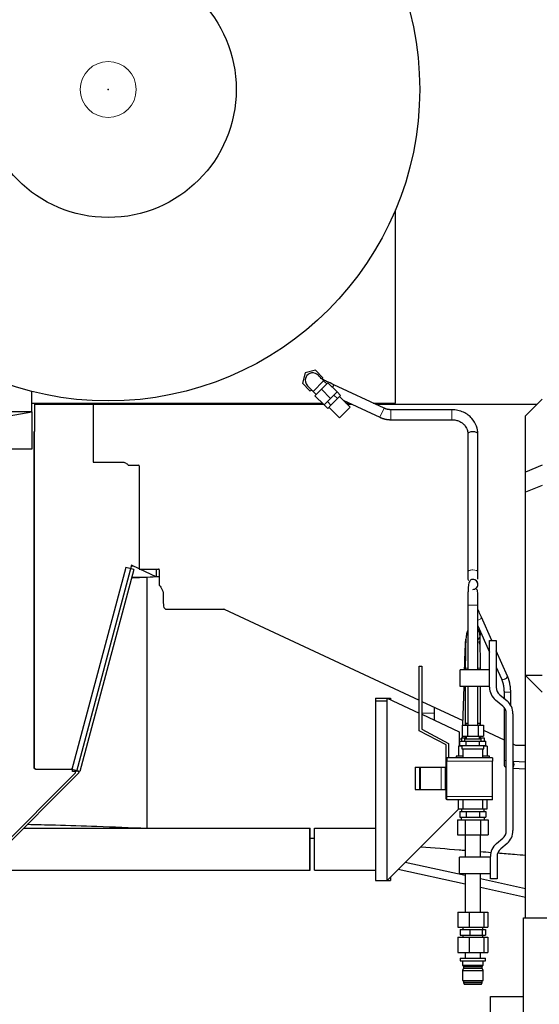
# Model space of a CAD drawing. Header units: inches. Extents: x 0 to 29700, y -16 to 21000.
# Tile 83 of 256: x 2734 to 3356, y 16175 to 17353. Entities that reach past the tile are written whole.
import ezdxf

# ---------------------------------------------------------------- set-up
doc = ezdxf.new("R2010")
doc.units = ezdxf.units.IN
doc.layers.add('1', color=7, linetype='Continuous', true_color=0xffffff)
doc.layers.add('254', color=7, linetype='Continuous', true_color=0xffffff)
doc.styles.add('latin_extended', font='simplex.shx')
doc.dimstyles.get("Standard").update_dxf_attribs({"dimtxt": 0.18, "dimasz": 0.18, "dimexe": 0.18, "dimexo": 0.0625, "dimgap": 0.09, "dimtad": 0, "dimtih": 1, "dimtoh": 1, "dimdec": 4, "dimzin": 0, "dimdsep": 46, "dimtxsty": 'Standard', "dimcen": 0.09, "dimadec": 0, "dimazin": 0, "dimtfac": 1, "dimtdec": 4, "dimtofl": 0, "dimtmove": 0, "dimatfit": 3, "dimfxl": 1, "dimtolj": 1, "dimtzin": 0, "dimarcsym": 0})

# ---------------------------------------------------------------- blocks, each defined once
blk = doc.blocks.new('_U0')
at = {"layer": '254', "color": 3, "linetype": 'Continuous', "lineweight": 13, "transparency": 16777216}
for p, q in [((2365.7, 16750.1), (2365.7, 13264.3)), ((3107.3, 14434.2), (3107.3, 13264.3)), ((2540.7, 13314.3), (2932.3, 13314.3))]:
    blk.add_line(p, q, dxfattribs=at)
at = {"layer": '254', "color": 3, "transparency": 16777216}
for points in [[(2540.7, 13343.4), (2540.7, 13285.1), (2365.7, 13314.3)], [(2932.3, 13285.1), (2932.3, 13343.4), (3107.3, 13314.3)]]:
    blk.add_solid(points, dxfattribs=at)
at = {"layer": 'Defpoints', "color": 0, "transparency": 16777216}
for p in [(2365.7, 16800.1), (3107.3, 14484.2), (3107.3, 13314.3)]:
    blk.add_point(p, dxfattribs=at)
at = {"layer": '254', "color": 2, "lineweight": 13, "transparency": 16777216, "insert": (2413.7, 13576.8), "char_height": 175, "attachment_point": 1, "style": 'latin_extended'}
blk.add_mtext('\\A1;742', dxfattribs=at)

msp = doc.modelspace()

# ---------------------------------------------------------------- linework, layer by layer
at = {"layer": '1', "color": 2, "linetype": 'Continuous', "lineweight": 25}
for p, q in [((3183.684, 16894.123), (3183.684, 17125.03)), ((3088.038, 16933.46), (3075.769, 16930.173)), ((3097.02, 16924.479), (3088.038, 16933.46)), ((3075.769, 16930.173), (3072.482, 16917.904)), ((3096.422, 16922.248), (3097.02, 16924.479)), ((3101.562, 16917.108), (3097.832, 16920.838)), ((2748.984, 16883.703), (2748.984, 16907.961)), ((3072.482, 16917.904), (3081.463, 16908.922)), ((3081.463, 16908.922), (3083.694, 16909.52)), ((3085.104, 16908.11), (3088.834, 16904.38)), ((3095.198, 16910.744), (3087.42, 16902.966)), ((3102.976, 16918.522), (3095.198, 16910.744)), ((3095.198, 16910.744), (3106.158, 16899.784)), ((3102.976, 16918.522), (3113.937, 16907.562)), ((3113.937, 16907.562), (3106.158, 16899.784)), ((3109.944, 16916.064), (3108.51, 16912.988)), ((3170.188, 16887.972), (3109.944, 16916.064)), ((3113.915, 16907.54), (3118.158, 16903.298)), ((3087.42, 16902.966), (3098.38, 16892.006)), ((3106.158, 16899.784), (3098.38, 16892.006)), ((3102.28, 16895.905), (3106.523, 16891.663)), ((3114.279, 16899.419), (3106.523, 16891.663)), ((3110.037, 16903.662), (3114.279, 16899.419)), ((3118.158, 16903.298), (3114.279, 16899.419)), ((3129.493, 16889.177), (3116.765, 16901.905)), ((3121.005, 16897.666), (3165.116, 16877.096)), ((3359.251, 16898.692), (3339.251, 16878.692)), ((2748.984, 16883.703), (2461.684, 16883.703)), ((2688.984, 16873.123), (2748.984, 16883.703)), ((2748.984, 16894.123), (3096.262, 16894.123)), ((2748.984, 16883.703), (2748.984, 16839.123)), ((2752.429, 16892.693), (2897.635, 16892.693)), ((2752.429, 16860.193), (2752.429, 16892.693)), ((2822.251, 16892.692), (3097.705, 16892.692)), ((2822.251, 16892.692), (2822.251, 16823.495)), ((3098.402, 16892.027), (3102.644, 16887.784)), ((3106.523, 16891.663), (3102.644, 16887.784)), ((3104.037, 16889.177), (3116.765, 16876.449)), ((3123.129, 16882.813), (3129.493, 16889.177)), ((3124.544, 16894.123), (3128.599, 16894.123)), ((3125.98, 16892.692), (3131.678, 16892.692)), ((3156.991, 16894.123), (3183.684, 16894.123)), ((3160.067, 16892.692), (3353.245, 16892.692)), ((3251.251, 16886.192), (3178.217, 16886.192)), ((3251.251, 16886.192), (3251.251, 16885.716)), ((3116.765, 16876.449), (3123.129, 16882.813)), ((3178.217, 16874.192), (3251.251, 16874.192)), ((3339.251, 16811.408), (3339.251, 16878.692)), ((2751.136, 16860.193), (2751.136, 16457.446)), ((2751.843, 16860.193), (2752.429, 16860.193)), ((2751.843, 16456.714), (2751.843, 16860.193)), ((2751.854, 16854.623), (2751.14, 16854.623)), ((3270.251, 16857.34), (3270.251, 16692.192)), ((3282.251, 16692.192), (3282.251, 16857.34)), ((3282.251, 16857.339), (3282.251, 16857.34)), ((2748.984, 16839.123), (2688.984, 16839.123)), ((2822.251, 16823.495), (2856.457, 16823.495)), ((2864.159, 16819.692), (2876.451, 16819.692)), ((2877.251, 16818.892), (2877.251, 16695.692)), ((3359.251, 16819.692), (3339.251, 16811.408)), ((3339.251, 16787.408), (3339.251, 16811.408)), ((3359.251, 16795.692), (3339.251, 16787.408)), ((3339.251, 16568.423), (3339.251, 16787.408)), ((2751.845, 16744.016), (2751.139, 16744.016)), ((2751.844, 16735.692), (2751.139, 16735.692)), ((2751.139, 16699.605), (2751.844, 16699.605)), ((2861.274, 16697.581), (2796.565, 16456.085)), ((2868.193, 16700.221), (2802.076, 16453.471)), ((2870.933, 16694.993), (2806.224, 16453.497)), ((2870.933, 16694.993), (2861.274, 16697.581)), ((2870.933, 16694.993), (2867.069, 16696.028)), ((2868.032, 16699.605), (2869.508, 16699.605)), ((2877.251, 16695.997), (2868.193, 16700.221)), ((2870.933, 16694.993), (2870.933, 16694.993)), ((2877.251, 16695.692), (2900.451, 16695.692)), ((2897.635, 16686.491), (2877.906, 16695.692)), ((2897.635, 16695.693), (2897.635, 16686.491)), ((2751.844, 16685.692), (2751.139, 16685.692)), ((2886.84, 16685.692), (2868.444, 16685.692)), ((2901.251, 16694.892), (2901.251, 16676.29)), ((3276.251, 16683.33), (3276.251, 16683.33)), ((2908.625, 16647.692), (2978.493, 16647.692)), ((2978.831, 16647.617), (3212.149, 16538.819)), ((3298.899, 16610.055), (3286.454, 16638.164)), ((3286.482, 16638.092), (3286.454, 16638.164)), ((3286.454, 16638.164), (3286.454, 16638.164)), ((3282.251, 16627.896), (3296.251, 16596.275)), ((3296.251, 16610.055), (3304.251, 16610.055)), ((3296.251, 16554.381), (3296.251, 16610.055)), ((3304.251, 16610.055), (3304.251, 16554.381)), ((3317.726, 16567.529), (3304.25, 16597.967)), ((3212.15, 16579.33), (3215.15, 16579.33)), ((3212.15, 16502.225), (3212.15, 16579.33)), ((3215.15, 16579.33), (3215.15, 16504.036)), ((3266.035, 16577.609), (3265.968, 16575.329)), ((3304.25, 16578.205), (3310.411, 16564.29)), ((3261.25, 16555.33), (3261.25, 16575.33)), ((3296.251, 16575.33), (3261.25, 16575.33)), ((3317.726, 16567.529), (3317.726, 16567.529)), ((3339.251, 16278.722), (3339.251, 16568.423)), ((3359.251, 16568.423), (3339.251, 16568.423)), ((3339.251, 16568.423), (3359.251, 16548.423)), ((3296.251, 16555.33), (3261.25, 16555.33)), ((3265.375, 16555.329), (3263.996, 16508.831)), ((3308.537, 16545.189), (3317.106, 16537.998)), ((3313.546, 16548.376), (3313.546, 16540.985)), ((3321.546, 16532.72), (3321.546, 16548.376)), ((3159.758, 16541.274), (3159.758, 16538.173)), ((3159.758, 16541.274), (3177.758, 16541.274)), ((3159.758, 16538.173), (3173.758, 16538.173)), ((3159.758, 16538.173), (3159.758, 16323.249)), ((3173.758, 16323.249), (3173.758, 16541.005)), ((3173.949, 16541.184), (3212.152, 16523.37)), ((3177.758, 16541.274), (3177.758, 16539.408)), ((3215.147, 16537.421), (3264.164, 16514.564)), ((3230.234, 16523.216), (3230.234, 16530.386)), ((3311.964, 16531.87), (3303.395, 16539.06)), ((3313.546, 16530.266), (3313.546, 16466.876)), ((3215.151, 16521.972), (3259.758, 16501.171)), ((3316.251, 16382.869), (3316.251, 16522.677)), ((3324.251, 16522.677), (3324.251, 16382.869)), ((3263.549, 16508.83), (3269.9, 16508.83)), ((3263.549, 16508.83), (3263.549, 16495.83)), ((3270.25, 16510.83), (3267.75, 16510.83)), ((3267.75, 16510.83), (3267.75, 16508.83)), ((3269.9, 16508.83), (3282.601, 16508.83)), ((3269.9, 16508.83), (3269.9, 16495.83)), ((3284.75, 16510.83), (3282.25, 16510.83)), ((3282.601, 16508.83), (3288.952, 16508.83)), ((3282.601, 16508.83), (3282.601, 16495.83)), ((3284.75, 16510.83), (3284.75, 16508.83)), ((3284.75, 16510.83), (3284.75, 16508.83)), ((3288.952, 16508.83), (3288.952, 16495.83)), ((3244.25, 16485.33), (3212.15, 16502.225)), ((3215.15, 16504.036), (3247.25, 16487.141)), ((3259.758, 16501.171), (3259.758, 16483.83)), ((3263.549, 16495.83), (3269.9, 16495.83)), ((3268.25, 16495.83), (3268.25, 16492.83)), ((3269.9, 16495.83), (3282.601, 16495.83)), ((3282.601, 16495.83), (3288.952, 16495.83)), ((3284.25, 16492.83), (3284.25, 16495.83)), ((3288.947, 16503.007), (3313.545, 16491.537)), ((2751.136, 16487.766), (2751.843, 16487.766)), ((3244.25, 16454.83), (3244.25, 16485.33)), ((3247.25, 16487.141), (3247.25, 16469.83)), ((3263.251, 16483.83), (3258.93, 16483.83)), ((3258.93, 16483.83), (3258.93, 16471.83)), ((3262.75, 16492.216), (3259.758, 16492.216)), ((3260.662, 16489.83), (3268.456, 16489.83)), ((3260.662, 16484.83), (3260.662, 16489.83)), ((3260.662, 16484.83), (3268.456, 16484.83)), ((3262.75, 16493.83), (3268.251, 16493.83)), ((3262.75, 16493.83), (3262.75, 16489.83)), ((3263.25, 16484.83), (3263.25, 16480.83)), ((3266.316, 16492.83), (3266.316, 16489.83)), ((3266.316, 16492.83), (3276.25, 16492.83)), ((3268.456, 16489.83), (3284.045, 16489.83)), ((3268.456, 16484.83), (3268.456, 16489.83)), ((3268.456, 16484.83), (3284.045, 16484.83)), ((3276.25, 16492.83), (3286.185, 16492.83)), ((3284.045, 16489.83), (3291.839, 16489.83)), ((3284.045, 16484.83), (3284.045, 16489.83)), ((3284.045, 16484.83), (3291.839, 16484.83)), ((3284.25, 16493.83), (3289.75, 16493.83)), ((3286.185, 16489.83), (3286.185, 16492.83)), ((3289.25, 16480.83), (3289.25, 16484.83)), ((3293.571, 16483.83), (3289.25, 16483.83)), ((3289.75, 16493.83), (3289.75, 16489.83)), ((3289.75, 16493.83), (3289.75, 16489.83)), ((3291.839, 16484.83), (3291.839, 16489.83)), ((3293.571, 16483.83), (3293.571, 16471.83)), ((3324.25, 16486.545), (3327.123, 16485.206)), ((3327.123, 16485.206), (3339.254, 16485.206)), ((3256.25, 16471.83), (3256.25, 16469.83)), ((3264.25, 16471.83), (3256.25, 16471.83)), ((3263.25, 16480.83), (3289.25, 16480.83)), ((3264.25, 16480.83), (3264.25, 16469.83)), ((3288.25, 16469.83), (3288.25, 16480.83)), ((3296.25, 16471.83), (3288.251, 16471.83)), ((3296.25, 16469.83), (3296.25, 16471.83)), ((3245.25, 16469.83), (3245.25, 16465.83)), ((3299.75, 16469.83), (3245.25, 16469.83)), ((3245.25, 16423.83), (3245.25, 16465.83)), ((3299.75, 16469.83), (3299.75, 16465.83)), ((3299.75, 16423.83), (3299.75, 16465.83)), ((3339.251, 16464.696), (3324.251, 16465.662)), ((2801.17, 16451.859), (2687.919, 16338.607)), ((2689.626, 16336.425), (2805.577, 16452.376)), ((2753.307, 16456.714), (2751.843, 16456.714)), ((2753.307, 16456.148), (2753.307, 16456.714)), ((2796.444, 16456.148), (2753.307, 16456.148)), ((2796.444, 16456.734), (2796.444, 16456.148)), ((2797.444, 16456.734), (2796.444, 16456.734)), ((2806.224, 16453.497), (2796.565, 16456.085)), ((2797.444, 16453.471), (2797.444, 16456.734)), ((2802.076, 16453.471), (2797.444, 16453.471)), ((2801.17, 16451.859), (2801.17, 16453.472)), ((2805.577, 16452.376), (2803.809, 16454.144)), ((3207.12, 16458.83), (3212.62, 16458.83)), ((3207.12, 16458.83), (3207.12, 16432.078)), ((3212.62, 16458.83), (3213.62, 16458.83)), ((3212.62, 16458.83), (3212.62, 16432.078)), ((3213.62, 16458.83), (3238.25, 16458.83)), ((3238.25, 16458.83), (3243.25, 16458.83)), ((3243.25, 16458.83), (3243.25, 16432.078)), ((3245.25, 16454.83), (3243.25, 16454.83)), ((3324.251, 16457.645), (3339.253, 16456.68)), ((3207.12, 16432.078), (3212.62, 16432.078)), ((3212.62, 16432.078), (3213.62, 16432.078)), ((3213.62, 16432.078), (3238.25, 16432.078)), ((3238.25, 16432.078), (3243.25, 16432.078)), ((3243.25, 16434.83), (3245.25, 16434.83)), ((3244.25, 16420.33), (3244.25, 16434.83)), ((3245.25, 16420.33), (3244.25, 16420.33)), ((3245.25, 16419.83), (3245.25, 16423.83)), ((3299.75, 16419.83), (3245.25, 16419.83)), ((3258.93, 16408.83), (3258.93, 16419.83)), ((3264.25, 16419.83), (3264.25, 16408.83)), ((3288.25, 16408.83), (3288.25, 16419.83)), ((3293.571, 16408.83), (3293.571, 16419.83)), ((3299.75, 16419.83), (3299.75, 16423.83)), ((3259.339, 16408.83), (3173.758, 16323.249)), ((3258.93, 16408.83), (3262.75, 16408.83)), ((3260.662, 16405.83), (3264.559, 16405.83)), ((3260.662, 16405.83), (3260.662, 16398.83)), ((3262.75, 16408.83), (3262.75, 16405.83)), ((3262.75, 16408.83), (3289.75, 16408.83)), ((3264.559, 16405.83), (3268.456, 16405.83)), ((3268.456, 16405.83), (3276.25, 16405.83)), ((3268.456, 16405.83), (3268.456, 16398.83)), ((3276.25, 16405.83), (3284.045, 16405.83)), ((3284.045, 16405.83), (3287.942, 16405.83)), ((3284.045, 16405.83), (3284.045, 16398.83)), ((3287.942, 16405.83), (3291.839, 16405.83)), ((3289.75, 16405.83), (3289.75, 16408.83)), ((3289.75, 16408.83), (3293.571, 16408.83)), ((3291.839, 16405.83), (3291.839, 16398.83)), ((3257.775, 16395.83), (3267.013, 16395.83)), ((3257.775, 16395.83), (3257.775, 16377.83)), ((3260.662, 16398.83), (3262.705, 16398.83)), ((3262.25, 16398.83), (3262.25, 16395.83)), ((3262.705, 16398.83), (3266.413, 16398.83)), ((3266.413, 16398.83), (3268.456, 16398.83)), ((3267.013, 16395.83), (3285.488, 16395.83)), ((3267.013, 16395.83), (3267.013, 16377.83)), ((3268.456, 16398.83), (3272.542, 16398.83)), ((3272.542, 16398.83), (3279.958, 16398.83)), ((3279.958, 16398.83), (3284.045, 16398.83)), ((3284.045, 16398.83), (3286.088, 16398.83)), ((3285.488, 16395.83), (3294.726, 16395.83)), ((3285.488, 16395.83), (3285.488, 16377.83)), ((3286.088, 16398.83), (3289.796, 16398.83)), ((3289.796, 16398.83), (3291.839, 16398.83)), ((3290.25, 16395.83), (3290.25, 16398.83)), ((3294.726, 16395.83), (3294.726, 16377.83)), ((2738.895, 16385.692), (3081.1, 16385.692)), ((3081.1, 16385.692), (3081.752, 16385.692)), ((3081.1, 16335.692), (3081.1, 16385.692)), ((3081.752, 16335.692), (3081.752, 16385.692)), ((3086.752, 16385.692), (3159.757, 16385.692)), ((3086.752, 16335.692), (3086.752, 16385.692)), ((3257.775, 16377.83), (3267.013, 16377.83)), ((3267.013, 16377.83), (3285.488, 16377.83)), ((3267.25, 16377.83), (3267.25, 16351.33)), ((3285.25, 16351.33), (3285.25, 16377.83)), ((3285.488, 16377.83), (3294.726, 16377.83)), ((3304.395, 16367.325), (3311.964, 16373.676)), ((3317.106, 16367.548), (3309.537, 16361.197)), ((3267.255, 16329.036), (3195.467, 16344.949)), ((3260.251, 16331.33), (3260.251, 16351.33)), ((3297.251, 16351.33), (3260.251, 16351.33)), ((3297.251, 16325.33), (3297.251, 16352.004)), ((3305.251, 16352.004), (3305.251, 16325.33)), ((2605.764, 16335.692), (3081.1, 16335.692)), ((3081.1, 16335.692), (3081.752, 16335.692)), ((3086.752, 16335.692), (3159.757, 16335.692)), ((3267.254, 16318.794), (3187.083, 16336.565)), ((3297.251, 16331.33), (3260.251, 16331.33)), ((3267.25, 16331.33), (3267.25, 16285.33)), ((3285.25, 16285.33), (3285.25, 16331.33)), ((3159.758, 16323.249), (3177.758, 16323.249)), ((3177.758, 16327.252), (3177.758, 16323.249)), ((3339.258, 16313.075), (3285.251, 16325.047)), ((3305.251, 16325.33), (3297.251, 16325.33)), ((3339.258, 16302.833), (3285.251, 16314.804)), ((3258.483, 16285.33), (3271.753, 16285.33)), ((3258.483, 16285.33), (3258.483, 16267.33)), ((3271.753, 16285.33), (3289.52, 16285.33)), ((3271.753, 16285.33), (3271.753, 16267.33)), ((3289.52, 16285.33), (3294.018, 16285.33)), ((3289.52, 16285.33), (3289.52, 16267.33)), ((3294.018, 16285.33), (3294.018, 16267.33)), ((3337.03, 16278.721), (3629.03, 16278.721)), ((3337.03, 16128.721), (3337.03, 16278.721)), ((3258.483, 16267.33), (3271.753, 16267.33)), ((3261.259, 16264.83), (3272.456, 16264.83)), ((3261.259, 16264.83), (3261.259, 16257.83)), ((3264.25, 16267.33), (3264.25, 16264.83)), ((3271.753, 16267.33), (3289.52, 16267.33)), ((3272.456, 16264.83), (3287.447, 16264.83)), ((3272.456, 16264.83), (3272.456, 16257.83)), ((3287.447, 16264.83), (3291.242, 16264.83)), ((3287.447, 16264.83), (3287.447, 16257.83)), ((3288.25, 16264.83), (3288.25, 16267.33)), ((3289.52, 16267.33), (3294.018, 16267.33)), ((3291.242, 16264.83), (3291.242, 16257.83)), ((3258.483, 16255.33), (3271.753, 16255.33)), ((3258.483, 16255.33), (3258.483, 16237.33)), ((3261.259, 16257.83), (3272.456, 16257.83)), ((3264.25, 16257.83), (3264.25, 16255.33)), ((3271.753, 16255.33), (3289.52, 16255.33)), ((3271.753, 16255.33), (3271.753, 16237.33)), ((3272.456, 16257.83), (3287.447, 16257.83)), ((3287.447, 16257.83), (3291.242, 16257.83)), ((3288.25, 16255.33), (3288.25, 16257.83)), ((3289.52, 16255.33), (3294.018, 16255.33)), ((3289.52, 16255.33), (3289.52, 16237.33)), ((3294.018, 16255.33), (3294.018, 16237.33)), ((3258.483, 16237.33), (3271.753, 16237.33)), ((3267.25, 16237.33), (3267.25, 16230.53)), ((3271.753, 16237.33), (3289.52, 16237.33)), ((3285.25, 16230.53), (3285.25, 16237.33)), ((3289.52, 16237.33), (3294.018, 16237.33)), ((3261.25, 16230.53), (3261.25, 16227.03)), ((3261.25, 16230.53), (3291.25, 16230.53)), ((3261.25, 16227.03), (3291.25, 16227.03)), ((3263.75, 16227.03), (3263.75, 16222.03)), ((3288.75, 16222.03), (3288.75, 16227.03)), ((3291.25, 16227.03), (3291.25, 16230.53)), ((3263.75, 16222.03), (3265.25, 16220.53)), ((3263.75, 16222.03), (3288.75, 16222.03)), ((3265.25, 16218.53), (3263.75, 16215.73)), ((3263.75, 16215.73), (3263.75, 16203.83)), ((3263.75, 16215.73), (3288.75, 16215.73)), ((3265.25, 16220.53), (3265.25, 16218.53)), ((3265.25, 16220.53), (3287.25, 16220.53)), ((3265.25, 16218.53), (3287.25, 16218.53)), ((3287.25, 16220.53), (3288.75, 16222.03)), ((3287.25, 16218.53), (3287.25, 16220.53)), ((3288.75, 16215.73), (3287.25, 16218.53)), ((3288.75, 16203.83), (3288.75, 16215.73)), ((3263.75, 16203.83), (3264.95, 16203.33)), ((3263.75, 16203.83), (3288.75, 16203.83)), ((3264.95, 16203.33), (3264.95, 16201.33)), ((3264.95, 16203.33), (3287.55, 16203.33)), ((3264.95, 16201.33), (3265.75, 16199.33)), ((3264.95, 16201.33), (3287.55, 16201.33)), ((3286.75, 16199.33), (3287.55, 16201.33)), ((3287.55, 16203.33), (3288.75, 16203.83)), ((3287.55, 16201.33), (3287.55, 16203.33)), ((3265.75, 16199.33), (3286.75, 16199.33)), ((3297.251, 16152.191), (3297.251, 16184.692)), ((3297.251, 16184.692), (3337.03, 16184.692))]:
    msp.add_line(p, q, dxfattribs=at)
at = {"layer": '1', "color": 110, "linetype": 'Continuous', "lineweight": 13}
for p, q in [((3097.832, 16920.838), (3085.104, 16908.11)), ((3170.188, 16887.972), (3165.116, 16877.096)), ((3178.217, 16886.192), (3178.217, 16874.192)), ((3251.251, 16885.716), (3251.251, 16874.192)), ((3313.546, 16548.376), (3317.546, 16548.376)), ((3317.546, 16548.376), (3321.545, 16548.376)), ((3215.151, 16523.216), (3230.234, 16523.216)), ((3299.75, 16465.83), (3245.25, 16465.83)), ((3316.25, 16466.876), (3313.546, 16466.876)), ((3213.62, 16458.83), (3213.62, 16432.078)), ((3238.25, 16458.83), (3238.25, 16432.078)), ((3299.75, 16423.83), (3245.25, 16423.83))]:
    msp.add_line(p, q, dxfattribs=at)
at = {"layer": '1', "color": 2, "linetype": 'Continuous', "lineweight": 25}
for radius in [372.5, 153.098]:
    msp.add_circle((2840.184, 17269.124), radius, dxfattribs=at)
at = {"layer": '1', "color": 110, "linetype": 'Continuous', "lineweight": 13}
msp.add_circle((2840.184, 17269.124), 33.463, dxfattribs=at)
at = {"layer": '1', "color": 2, "linetype": 'Continuous', "lineweight": 25}
for centre, radius, start, end in [((3084.751, 16921.191), 9, 90, 225.028125), ((3084.751, 16921.191), 9, 45.0225, 90), ((2876.451, 16818.892), 0.8, 0, 90), ((2900.451, 16694.892), 0.8, 0, 90), ((3276.251, 16677.33), 6, 0, 90.084375), ((3276.251, 16677.33), 6, 0, 90), ((3276.251, 16677.33), 6, 269.994375, 0), ((3276.251, 16677.33), 6, 308.19375, 0), ((2978.493, 16646.892), 0.8, 65, 90), ((3276.25, 16617.33), 9, 312.1425, 47.503125), ((3276.249, 16617.33), 9, 312.1425, 47.503125), ((3316.251, 16554.381), 20, 180, 230), ((3316.251, 16554.381), 12, 180, 230), ((3304.251, 16522.677), 12, 0, 50), ((3304.251, 16522.677), 20, 0, 50), ((3317.546, 16462.085), 4, 162, 180), ((3317.546, 16462.085), 4, 180, 251.11125), ((3304.251, 16382.869), 12, 310, 0), ((3304.251, 16382.869), 20, 310, 0), ((3317.251, 16352.004), 20, 130, 180), ((3317.251, 16352.004), 12, 130, 180)]:
    msp.add_arc(centre, radius, start, end, dxfattribs=at)
for centre, major_axis, ratio, start_param, end_param in [((3276.251, 16857.34), (6, 0), 0.40553396, 1.57079633, 3.14159265), ((3276.251, 16857.34), (6, 0), 0.40553396, 0, 1.57079633), ((2886.851, 16535.693), (0, -150), 0.0004465, 0, 3.14129799), ((3275.031, 16577.342), (8.996, -0.267), 0.00010951, 2.62322987, 3.14159071), ((3314.068, 16565.91), (3.658, 1.619), 0.46101347, 4.51105261, 6.28318531)]:
    msp.add_ellipse(centre, major_axis=major_axis, ratio=ratio, start_param=start_param, end_param=end_param, dxfattribs=at)
at = {"layer": '1', "color": 110, "linetype": 'Continuous', "lineweight": 13}
for centre, major_axis, ratio, start_param, end_param in [((3276.251, 16692.192), (6, 0), 0.40553396, 1.57079633, 3.14620684), ((3276.251, 16692.192), (6, 0), 0.40553396, 0.00049084, 1.57079633), ((3276.251, 16652.33), (6, 0), 0.00003857, 3.14159265, 4.71238897), ((3276.251, 16652.33), (6, 0), 0.00003857, 4.71238897, 6.28318505), ((3282.797, 16636.545), (3.658, 1.619), 0.46101347, 4.51105261, 6.24108841), ((3282.797, 16636.545), (3.658, 1.619), 0.46101347, 4.36074703, 4.51105261), ((3276.249, 16577.33), (-9, 0), 0.00001815, 5.44290745, 6.28318531), ((3276.249, 16577.33), (-9, 0), 0.00001815, 3.14159293, 3.9680279), ((3314.068, 16565.91), (3.658, 1.619), 0.46101347, 3.14151456, 4.51105261), ((3268.476, 16483.216), (0, -9), 0.90613945, 4.42198801, 4.64405934), ((3323.019, 16461.733), (0.257, 3.992), 0.63435175, 3.74788933, 5.87916542)]:
    msp.add_ellipse(centre, major_axis=major_axis, ratio=ratio, start_param=start_param, end_param=end_param, dxfattribs=at)
at = {"layer": '1', "color": 2, "linetype": 'Continuous', "lineweight": 25}
for points, knots in [([(3085.543, 16930.149), (3085.521, 16930.153), (3084.808, 16930.299), (3083.375, 16930.132), (3081.421, 16929.641), (3079.283, 16928.477), (3077.591, 16927.007), (3077.011, 16925.632), (3076.892, 16925.273)], [0, 0, 0, 0, 0.00627098, 0.20633091, 0.39755645, 0.57588699, 0.89515106, 1, 1, 1, 1]), ([(3097.832, 16920.838), (3096.831, 16921.839), (3095.247, 16923.423), (3093.233, 16925.437), (3092.085, 16926.585), (3091.31, 16927.36), (3091.121, 16927.549), (3091.115, 16927.555)], [0, 0, 0, 0, 0.28160257, 0.48367586, 0.68144807, 0.79237332, 1, 1, 1, 1]), ([(3109.944, 16916.063), (3106.853, 16917.508), (3102.18, 16919.677), (3098.035, 16921.57), (3096.547, 16922.244)], [0, 0, 0, 0, 0.60159338, 1, 1, 1, 1]), ([(3078.387, 16914.827), (3078.39, 16914.824), (3078.536, 16914.678), (3079.176, 16914.038), (3080.241, 16912.974), (3081.69, 16911.524), (3083.323, 16909.891), (3084.384, 16908.83), (3085.104, 16908.11)], [0, 0, 0, 0, 0.17867851, 0.28231089, 0.48432266, 0.68154424, 0.79246048, 1, 1, 1, 1]), ([(3282.251, 16857.34), (3282.199, 16860.525), (3281.064, 16867.009), (3276.479, 16874.746), (3270.648, 16880.058), (3265.006, 16883.418), (3258.379, 16885.638), (3253.693, 16886.169), (3251.251, 16886.192)], [0, 0, 0, 0, 0.20281931, 0.43909249, 0.56835585, 0.70544236, 0.85090523, 1, 1, 1, 1]), ([(3251.251, 16874.192), (3252.872, 16874.203), (3255.856, 16873.898), (3259.993, 16872.515), (3263.405, 16870.496), (3266.887, 16867.373), (3269.648, 16862.89), (3270.265, 16859.184), (3270.251, 16857.34)], [0, 0, 0, 0, 0.15750537, 0.30057601, 0.43705836, 0.56597122, 0.79604147, 1, 1, 1, 1]), ([(2856.457, 16823.495), (2857.21, 16823.495), (2857.952, 16823.424), (2859.413, 16823.129), (2860.139, 16822.9), (2861.492, 16822.273), (2862.133, 16821.867), (2863.266, 16820.889), (2863.751, 16820.326), (2864.159, 16819.692)], [0, 0, 0, 0, 0.25, 0.25, 0.5, 0.5, 0.75, 0.75, 1, 1, 1, 1]), ([(3276.251, 16683.33), (3275.649, 16683.297), (3274.384, 16683.083), (3272.369, 16681.505), (3271.261, 16678.261), (3270.638, 16673.042), (3270.374, 16667.444), (3270.267, 16660.338), (3270.242, 16655.146), (3270.251, 16652.33)], [0, 0, 0, 0, 0.05775133, 0.13693557, 0.35658978, 0.49318123, 0.64616911, 0.81524641, 1, 1, 1, 1]), ([(3270.251, 16692.192), (3270.247, 16690.829), (3270.251, 16688.401), (3270.262, 16685.401), (3270.342, 16683.326), (3270.553, 16682.429), (3270.794, 16682.213), (3270.873, 16682.175)], [0, 0, 0, 0, 0.25341127, 0.49272333, 0.71591305, 0.92253651, 1, 1, 1, 1]), ([(2903.076, 16673.955), (2903.779, 16672.979), (2904.4, 16671.921), (2905.338, 16669.7), (2905.673, 16668.511), (2905.71, 16667.29)], [0, 0, 0, 0, 0.5, 0.5, 1, 1, 1, 1]), ([(3282.251, 16652.33), (3282.254, 16654.377), (3282.25, 16658.166), (3282.24, 16663.367), (3282.16, 16667.389), (3281.902, 16670.089), (3281.472, 16671.128), (3281.103, 16671.394), (3281.057, 16671.422)], [0, 0, 0, 0, 0.22402506, 0.43462529, 0.63075527, 0.81187505, 0.97802253, 1, 1, 1, 1]), ([(2906.155, 16652.517), (2906.183, 16651.591), (2906.445, 16650.669), (2907.317, 16649.033), (2907.928, 16648.305), (2908.625, 16647.692)], [0, 0, 0, 0, 0.5, 0.5, 1, 1, 1, 1]), ([(3286.466, 16638.136), (3285.441, 16640.457), (3283.926, 16643.864), (3282.629, 16646.737), (3282.171, 16647.745)], [0, 0, 0, 0, 0.6135853, 1, 1, 1, 1]), ([(3269.943, 16621.898), (3269.331, 16620.455), (3268.521, 16617.065), (3267.816, 16610.247), (3267.441, 16601.441), (3267.278, 16590.132), (3267.239, 16581.84), (3267.249, 16577.33)], [0, 0, 0, 0, 0.17676531, 0.35010933, 0.54552806, 0.76243292, 1, 1, 1, 1]), ([(3284.835, 16604.819), (3284.842, 16605.143), (3284.918, 16608.335), (3284.995, 16613.048), (3284.823, 16617.216), (3284.355, 16619.674), (3283.809, 16621.094), (3283.118, 16622.17), (3282.639, 16622.729), (3282.342, 16623.015), (3282.269, 16623.082)], [0, 0, 0, 0, 0.04397583, 0.43806905, 0.73106508, 0.83907529, 0.92192789, 0.95675667, 0.98965952, 1, 1, 1, 1]), ([(3267.97, 16611.931), (3267.964, 16611.928), (3267.674, 16611.788), (3267.329, 16610.304), (3266.945, 16604.866), (3266.62, 16596.24), (3266.301, 16586.461), (3266.127, 16580.731), (3266.035, 16577.609)], [0, 0, 0, 0, 0.00338501, 0.14569034, 0.35745055, 0.64100488, 0.81106607, 1, 1, 1, 1]), ([(3285.249, 16577.33), (3285.254, 16580.599), (3285.248, 16586.669), (3285.235, 16595.029), (3285.134, 16601.581), (3284.819, 16606.117), (3284.235, 16608.175), (3283.653, 16608.725), (3283.484, 16608.836)], [0, 0, 0, 0, 0.21587587, 0.41901217, 0.60851242, 0.78375535, 0.94446403, 1, 1, 1, 1]), ([(3313.546, 16466.876), (3313.547, 16466.26), (3313.557, 16465.208), (3313.59, 16464.106), (3313.628, 16463.566), (3313.66, 16463.321), (3313.686, 16463.261), (3313.699, 16463.257), (3313.699, 16463.257)], [0, 0, 0, 0, 0.3166215, 0.6062099, 0.74185717, 0.87232101, 0.99937273, 1, 1, 1, 1]), ([(2743.407, 16390.443), (2754.206, 16390.208), (2781.02, 16389.564), (2829.196, 16388.101), (2866.372, 16386.607), (2886.851, 16385.693)], [0, 0, 0, 0, 0.25023938, 0.59682014, 1, 1, 1, 1]), ([(3081.759, 16374.017), (3082.891, 16373.935), (3084.557, 16373.813), (3086.223, 16373.692), (3086.758, 16373.652)], [0, 0, 0, 0, 0.67904704, 1, 1, 1, 1]), ([(3214.171, 16363.673), (3229.428, 16362.428), (3247.119, 16360.975), (3264.81, 16359.525), (3267.246, 16359.325)], [0, 0, 0, 0, 0.86234081, 1, 1, 1, 1]), ([(3306.193, 16356.15), (3312.83, 16355.613), (3323.845, 16354.726), (3334.862, 16353.85), (3339.241, 16353.503)], [0, 0, 0, 0, 0.60245026, 1, 1, 1, 1])]:
    msp.add_open_spline(points, degree=3, knots=knots, dxfattribs=at)
for points, degree in [([(3178.217, 16886.192), (3173.993, 16886.137), (3170.188, 16887.972)], 2), ([(3165.116, 16877.096), (3171.365, 16874.283), (3178.217, 16874.192)], 2), ([(2886.851, 16685.693), (2880.577, 16685.412), (2874.349, 16685.143), (2868.162, 16684.883)], 3), ([(2901.261, 16686.366), (2896.458, 16686.136), (2891.654, 16685.912), (2886.851, 16685.693)], 3), ([(3282.155, 16683.458), (3282.278, 16686.057), (3282.335, 16688.965), (3282.251, 16692.192)], 3), ([(2901.251, 16676.29), (2901.888, 16675.541), (2902.495, 16674.76), (2903.076, 16673.955)], 3), ([(2905.71, 16667.29), (2905.857, 16662.365), (2906.005, 16657.441), (2906.155, 16652.517)], 3), ([(3270.251, 16652.33), (3270.251, 16575.33)], 1), ([(3282.251, 16575.33), (3282.251, 16652.33)], 1), ([(3267.249, 16577.33), (3267.249, 16575.33)], 1), ([(3285.249, 16575.33), (3285.249, 16577.33)], 1), ([(3321.545, 16548.376), (3321.451, 16558.837), (3317.738, 16567.501)], 2), ([(3267.25, 16555.33), (3267.25, 16508.831)], 1), ([(3270.25, 16555.33), (3270.25, 16508.83)], 1), ([(3282.25, 16508.83), (3282.25, 16555.33)], 1), ([(3285.25, 16508.831), (3285.25, 16555.33)], 1), ([(3310.399, 16564.318), (3313.526, 16557.217), (3313.546, 16548.376)], 2), ([(3230.634, 16514.746), (3230.373, 16517.463), (3230.243, 16520.272), (3230.233, 16523.216)], 3), ([(3263.615, 16495.981), (3263.593, 16495.226), (3263.571, 16494.498), (3263.55, 16493.792)], 3), ([(3267.25, 16495.831), (3267.25, 16493.83)], 1), ([(3285.25, 16493.83), (3285.25, 16495.831)], 1), ([(3285.245, 16357.853), (3289.572, 16357.5), (3293.899, 16357.147), (3298.225, 16356.796)], 3)]:
    msp.add_open_spline(points, degree=degree, dxfattribs=at)
msp.add_rational_spline([(3173.758, 16541.005), (3173.855, 16541.094), (3173.949, 16541.184)], [1, 0.999954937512, 1], degree=2, dxfattribs=at)
at = {"layer": '254', "color": 2, "linetype": 'Continuous', "lineweight": 25}
msp.add_point((2840.184, 17269.124), dxfattribs=at)

# ---------------------------------------------------------------- dimensions: what is measured, and where the dimension line sits
at = {"layer": '254', "color": 2, "linetype": 'Continuous', "lineweight": 13}
dim = msp.add_linear_dim(base=(3107.251, 13314.259), p1=(2365.684, 16800.123), p2=(3107.251, 14484.192), dimstyle='Standard', override={"dimscale": 50, "dimtxt": 3.5, "dimasz": 3.5, "dimexe": 1, "dimexo": 1, "dimgap": 1.75, "dimtad": 1, "dimtih": 1, "dimtoh": 0, "dimdec": 0, "dimlfac": 1, "dimzin": 8, "dimdsep": 46, "dimlunit": 2, "dimtxsty": 'latin_extended', "dimsah": 1, "dimse1": 0, "dimse2": 0, "dimsd1": 0, "dimsd2": 0, "dimclrd": 3, "dimclre": 3, "dimclrt": 2, "dimtol": 0, "dimtm": -0.1, "dimtfac": 0.714286, "dimtdec": 3, "dimtofl": 1, "dimtmove": 0, "dimtzin": 8, "dimlwd": 13, "dimlwe": 13}, dxfattribs=at)
dim.commit()
dim.dimension.update_dxf_attribs({"geometry": '_U0', "text_midpoint": (2638.706, 13314.259), "dimtype": 160})

doc.saveas('drawing.dxf')
